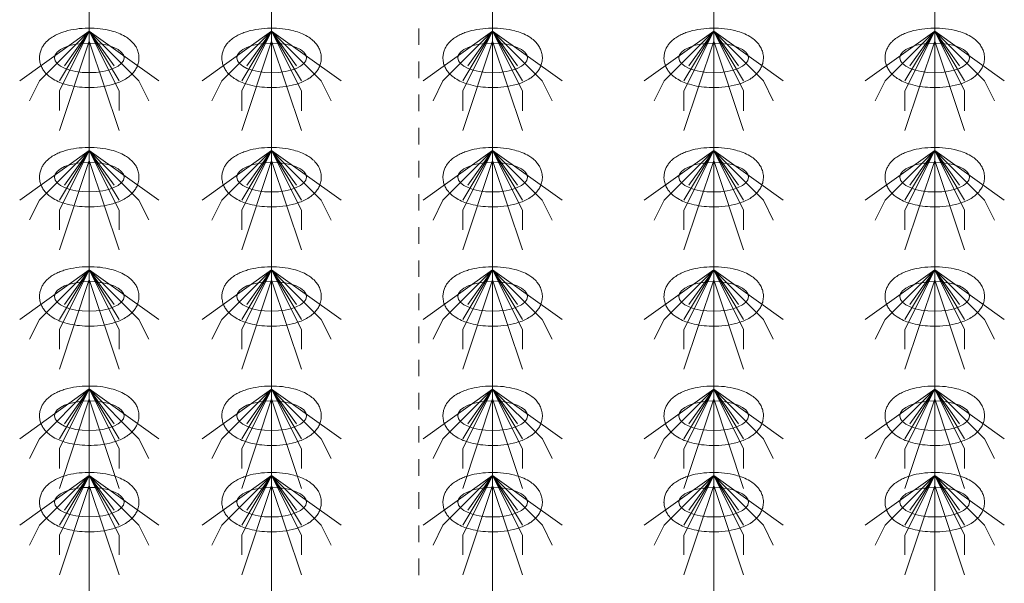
# Model space of a CAD drawing. Header units: metres. Extents: x 703769 to 722343, y 4313031 to 4317457.
# Tile 13 of 256: x 707636.11 to 707642.06, y 4313305.06 to 4313308.46. Entities that reach past the tile are written whole.
import ezdxf

# ---------------------------------------------------------------- set-up
doc = ezdxf.new("R2010")
doc.units = ezdxf.units.M
doc.header["$LTSCALE"] = 0.5
doc.linetypes.add('虚线', pattern=[2, 1, -1])
for name, color, linetype, lineweight in [('粗实线层', 7, 'Continuous', 35), ('虚线层', 6, '虚线', 18), ('设备', 6, 'Continuous', 18)]:
    doc.layers.add(name, color=color, linetype=linetype, lineweight=lineweight)

# ---------------------------------------------------------------- blocks, each defined once
blk = doc.blocks.new('hh_1')
at = {"layer": '设备'}
for p, q in [((-268840, 164960), (-268910, 164910)), ((-268840, 164960), (-268890, 164910)), ((-268840, 164960), (-268870, 164900)), ((-268840, 164960), (-268870, 164910)), ((-268840, 164960), (-268865, 164925)), ((-268840, 164960), (-268790, 164910)), ((-268840, 164960), (-268815, 164925)), ((-268840, 164960), (-268770, 164910)), ((-268840, 164960), (-268810, 164910)), ((-268840, 164960), (-268810, 164900)), ((-268840, 164950), (-268870, 164860)), ((-268840, 164950), (-268810, 164860)), ((-268890, 164910), (-268900, 164890)), ((-268790, 164910), (-268780, 164890)), ((-268870, 164900), (-268870, 164880)), ((-268810, 164900), (-268810, 164880))]:
    blk.add_line(p, q, dxfattribs=at)
blk = doc.blocks.new('dawda')
at = {"layer": '虚线层', "color": 7}
blk.add_line((523973.88, 31270.22), (523973.88, 34897.72), dxfattribs=at)
at = {"layer": '设备', "color": 7}
for p, q in [((523642.28, 33373.42), (523642.28, 31373.42)), ((523825.8, 33373.42), (523825.8, 31373.38)), ((524048.27, 33373.42), (524048.27, 31373.38)), ((524270.74, 33373.42), (524270.74, 31373.38)), ((524493.21, 33373.42), (524493.21, 31373.38))]:
    blk.add_line(p, q, dxfattribs=at)
for centre in [(523642.27, 32390.59), (523825.81, 32390.55), (524048.27, 32390.55), (524270.74, 32390.55), (524493.21, 32390.55), (523642.27, 32270.59), (523825.81, 32270.55), (524048.27, 32270.55), (524270.74, 32270.55), (524493.21, 32270.55), (523642.27, 32150.59), (523825.81, 32150.55), (524048.27, 32150.55), (524270.74, 32150.55), (524493.21, 32150.55), (523642.27, 32030.59), (523825.81, 32030.55), (524048.28, 32030.55), (524270.74, 32030.55), (524493.21, 32030.55), (523642.28, 31943.64), (523825.81, 31943.61), (524048.28, 31943.61), (524270.75, 31943.61), (524493.22, 31943.61)]:
    blk.add_ellipse(centre, major_axis=(-35.04, 0), ratio=0.42498, dxfattribs=at)
for points in [[(523592.23, 32390.59), (523592.23, 32391.99), (523592.37, 32393.38), (523592.9, 32396.08), (523593.3, 32397.38), (523594.26, 32399.82), (523594.84, 32400.96), (523596.12, 32403.08), (523596.82, 32404.06), (523598.29, 32405.86), (523599.07, 32406.69), (523601.19, 32408.72), (523602.57, 32409.82), (523605.43, 32411.78), (523606.91, 32412.65), (523609.96, 32414.21), (523611.53, 32414.91), (523614.75, 32416.17), (523616.41, 32416.73), (523621.69, 32418.28), (523625.46, 32419.06), (523633.21, 32420.14), (523637.2, 32420.43), (523645.19, 32420.52), (523649.19, 32420.32), (523657.02, 32419.42), (523660.84, 32418.72), (523667, 32417.11), (523669.43, 32416.32), (523674.12, 32414.46), (523676.37, 32413.38), (523680.03, 32411.19), (523681.49, 32410.19), (523684.29, 32407.89), (523685.63, 32406.59), (523687.77, 32404.01), (523688.61, 32402.83), (523690.1, 32400.21), (523690.75, 32398.78), (523691.74, 32395.72), (523692.08, 32394.08), (523692.37, 32390.74), (523692.31, 32389.04), (523691.82, 32385.74), (523691.38, 32384.15), (523690.22, 32381.2), (523689.51, 32379.84), (523687.92, 32377.36), (523687.05, 32376.24), (523685.2, 32374.19), (523684.23, 32373.27), (523682.23, 32371.58), (523681.2, 32370.82), (523678.42, 32368.96), (523676.62, 32367.97), (523672.91, 32366.21), (523670.99, 32365.44), (523667.03, 32364.1), (523664.99, 32363.51), (523658.93, 32362.07), (523654.77, 32361.42), (523646.28, 32360.69), (523641.95, 32360.61), (523634.23, 32360.97), (523630.81, 32361.32), (523624.16, 32362.39), (523620.93, 32363.11), (523615.46, 32364.74), (523613.16, 32365.57), (523608.74, 32367.53), (523606.61, 32368.65), (523603.18, 32370.91), (523601.82, 32371.94), (523599.22, 32374.29), (523597.97, 32375.61), (523596.02, 32378.24), (523595.25, 32379.45), (523593.92, 32382.11), (523593.36, 32383.55), (523592.55, 32386.6), (523592.3, 32388.21), (523592.24, 32390.09), (523592.23, 32390.34), (523592.23, 32390.59)], [(523775.77, 32390.55), (523775.77, 32391.95), (523775.91, 32393.35), (523776.44, 32396.04), (523776.83, 32397.34), (523777.8, 32399.78), (523778.38, 32400.93), (523779.65, 32403.04), (523780.35, 32404.02), (523781.83, 32405.83), (523782.61, 32406.66), (523784.72, 32408.69), (523786.11, 32409.78), (523788.97, 32411.75), (523790.45, 32412.61), (523793.5, 32414.18), (523795.07, 32414.87), (523798.29, 32416.13), (523799.95, 32416.69), (523805.23, 32418.24), (523808.99, 32419.03), (523816.75, 32420.1), (523820.73, 32420.39), (523828.72, 32420.48), (523832.73, 32420.28), (523840.56, 32419.38), (523844.37, 32418.69), (523850.54, 32417.07), (523852.97, 32416.29), (523857.65, 32414.42), (523859.9, 32413.34), (523863.56, 32411.16), (523865.02, 32410.15), (523867.82, 32407.86), (523869.17, 32406.56), (523871.31, 32403.98), (523872.14, 32402.79), (523873.63, 32400.18), (523874.28, 32398.75), (523875.28, 32395.68), (523875.62, 32394.05), (523875.91, 32390.7), (523875.85, 32389), (523875.35, 32385.71), (523874.91, 32384.12), (523873.76, 32381.17), (523873.05, 32379.81), (523871.46, 32377.32), (523870.58, 32376.2), (523868.74, 32374.16), (523867.77, 32373.23), (523865.77, 32371.55), (523864.74, 32370.78), (523861.95, 32368.92), (523860.16, 32367.93), (523856.45, 32366.17), (523854.53, 32365.41), (523850.57, 32364.06), (523848.52, 32363.48), (523842.46, 32362.03), (523838.3, 32361.38), (523829.82, 32360.65), (523825.49, 32360.57), (523817.76, 32360.94), (523814.35, 32361.28), (523807.7, 32362.35), (523804.47, 32363.07), (523798.99, 32364.71), (523796.69, 32365.54), (523792.27, 32367.49), (523790.15, 32368.62), (523786.71, 32370.88), (523785.35, 32371.91), (523782.75, 32374.25), (523781.51, 32375.58), (523779.55, 32378.2), (523778.79, 32379.42), (523777.46, 32382.07), (523776.9, 32383.51), (523776.09, 32386.56), (523775.84, 32388.17), (523775.77, 32390.05), (523775.77, 32390.3), (523775.77, 32390.55)], [(523998.24, 32390.55), (523998.24, 32391.95), (523998.38, 32393.35), (523998.91, 32396.04), (523999.3, 32397.34), (524000.27, 32399.78), (524000.84, 32400.93), (524002.12, 32403.04), (524002.82, 32404.02), (524004.3, 32405.83), (524005.07, 32406.66), (524007.19, 32408.69), (524008.57, 32409.78), (524011.44, 32411.75), (524012.92, 32412.61), (524015.96, 32414.18), (524017.53, 32414.87), (524020.76, 32416.13), (524022.41, 32416.69), (524027.69, 32418.24), (524031.46, 32419.03), (524039.21, 32420.1), (524043.2, 32420.39), (524051.19, 32420.48), (524055.2, 32420.28), (524063.02, 32419.38), (524066.84, 32418.69), (524073, 32417.07), (524075.44, 32416.29), (524080.12, 32414.42), (524082.37, 32413.34), (524086.03, 32411.16), (524087.49, 32410.15), (524090.29, 32407.86), (524091.64, 32406.56), (524093.77, 32403.98), (524094.61, 32402.79), (524096.1, 32400.18), (524096.75, 32398.75), (524097.75, 32395.68), (524098.09, 32394.05), (524098.37, 32390.7), (524098.32, 32389), (524097.82, 32385.71), (524097.38, 32384.12), (524096.23, 32381.17), (524095.51, 32379.81), (524093.92, 32377.32), (524093.05, 32376.2), (524091.21, 32374.16), (524090.24, 32373.23), (524088.24, 32371.55), (524087.2, 32370.78), (524084.42, 32368.92), (524082.63, 32367.93), (524078.92, 32366.17), (524077, 32365.41), (524073.03, 32364.06), (524070.99, 32363.48), (524064.93, 32362.03), (524060.77, 32361.38), (524052.28, 32360.65), (524047.96, 32360.57), (524040.23, 32360.94), (524036.81, 32361.28), (524030.17, 32362.35), (524026.94, 32363.07), (524021.46, 32364.71), (524019.16, 32365.54), (524014.74, 32367.49), (524012.61, 32368.62), (524009.18, 32370.88), (524007.82, 32371.91), (524005.22, 32374.25), (524003.98, 32375.58), (524002.02, 32378.2), (524001.25, 32379.42), (523999.93, 32382.07), (523999.36, 32383.51), (523998.56, 32386.56), (523998.31, 32388.17), (523998.24, 32390.05), (523998.24, 32390.3), (523998.24, 32390.55)], [(524220.71, 32390.55), (524220.71, 32391.95), (524220.85, 32393.35), (524221.38, 32396.04), (524221.77, 32397.34), (524222.74, 32399.78), (524223.31, 32400.93), (524224.59, 32403.04), (524225.29, 32404.02), (524226.76, 32405.83), (524227.54, 32406.66), (524229.66, 32408.69), (524231.04, 32409.78), (524233.9, 32411.75), (524235.38, 32412.61), (524238.43, 32414.18), (524240, 32414.87), (524243.23, 32416.13), (524244.88, 32416.69), (524250.16, 32418.24), (524253.93, 32419.03), (524261.68, 32420.1), (524265.67, 32420.39), (524273.66, 32420.48), (524277.67, 32420.28), (524285.49, 32419.38), (524289.31, 32418.69), (524295.47, 32417.07), (524297.91, 32416.29), (524302.59, 32414.42), (524304.84, 32413.34), (524308.5, 32411.16), (524309.96, 32410.15), (524312.76, 32407.86), (524314.11, 32406.56), (524316.24, 32403.98), (524317.08, 32402.79), (524318.57, 32400.18), (524319.22, 32398.75), (524320.21, 32395.68), (524320.56, 32394.05), (524320.84, 32390.7), (524320.79, 32389), (524320.29, 32385.71), (524319.85, 32384.12), (524318.69, 32381.17), (524317.98, 32379.81), (524316.39, 32377.32), (524315.52, 32376.2), (524313.67, 32374.16), (524312.7, 32373.23), (524310.7, 32371.55), (524309.67, 32370.78), (524306.89, 32368.92), (524305.1, 32367.93), (524301.38, 32366.17), (524299.46, 32365.41), (524295.5, 32364.06), (524293.46, 32363.48), (524287.4, 32362.03), (524283.24, 32361.38), (524274.75, 32360.65), (524270.43, 32360.57), (524262.7, 32360.94), (524259.28, 32361.28), (524252.63, 32362.35), (524249.4, 32363.07), (524243.93, 32364.71), (524241.63, 32365.54), (524237.21, 32367.49), (524235.08, 32368.62), (524231.65, 32370.88), (524230.29, 32371.91), (524227.69, 32374.25), (524226.45, 32375.58), (524224.49, 32378.2), (524223.72, 32379.42), (524222.39, 32382.07), (524221.83, 32383.51), (524221.02, 32386.56), (524220.78, 32388.17), (524220.71, 32390.05), (524220.71, 32390.3), (524220.71, 32390.55)], [(524443.17, 32390.55), (524443.17, 32391.95), (524443.31, 32393.35), (524443.84, 32396.04), (524444.24, 32397.34), (524445.2, 32399.78), (524445.78, 32400.93), (524447.06, 32403.04), (524447.76, 32404.02), (524449.23, 32405.83), (524450.01, 32406.66), (524452.13, 32408.69), (524453.51, 32409.78), (524456.37, 32411.75), (524457.85, 32412.61), (524460.9, 32414.18), (524462.47, 32414.87), (524465.69, 32416.13), (524467.35, 32416.69), (524472.63, 32418.24), (524476.4, 32419.03), (524484.15, 32420.1), (524488.14, 32420.39), (524496.13, 32420.48), (524500.13, 32420.28), (524507.96, 32419.38), (524511.78, 32418.69), (524517.94, 32417.07), (524520.37, 32416.29), (524525.06, 32414.42), (524527.31, 32413.34), (524530.97, 32411.16), (524532.43, 32410.15), (524535.23, 32407.86), (524536.57, 32406.56), (524538.71, 32403.98), (524539.55, 32402.79), (524541.04, 32400.18), (524541.69, 32398.75), (524542.68, 32395.68), (524543.02, 32394.05), (524543.31, 32390.7), (524543.25, 32389), (524542.76, 32385.71), (524542.32, 32384.12), (524541.16, 32381.17), (524540.45, 32379.81), (524538.86, 32377.32), (524537.99, 32376.2), (524536.14, 32374.16), (524535.17, 32373.23), (524533.17, 32371.55), (524532.14, 32370.78), (524529.36, 32368.92), (524527.56, 32367.93), (524523.85, 32366.17), (524521.93, 32365.41), (524517.97, 32364.06), (524515.93, 32363.48), (524509.87, 32362.03), (524505.71, 32361.38), (524497.22, 32360.65), (524492.89, 32360.57), (524485.17, 32360.94), (524481.75, 32361.28), (524475.1, 32362.35), (524471.87, 32363.07), (524466.4, 32364.71), (524464.1, 32365.54), (524459.68, 32367.49), (524457.55, 32368.62), (524454.12, 32370.88), (524452.76, 32371.91), (524450.16, 32374.25), (524448.91, 32375.58), (524446.96, 32378.2), (524446.19, 32379.42), (524444.86, 32382.07), (524444.3, 32383.51), (524443.49, 32386.56), (524443.24, 32388.17), (524443.18, 32390.05), (524443.17, 32390.3), (524443.17, 32390.55)], [(523592.23, 32270.59), (523592.23, 32271.99), (523592.37, 32273.38), (523592.9, 32276.08), (523593.3, 32277.38), (523594.26, 32279.82), (523594.84, 32280.96), (523596.12, 32283.08), (523596.82, 32284.06), (523598.29, 32285.86), (523599.07, 32286.69), (523601.19, 32288.72), (523602.57, 32289.82), (523605.43, 32291.78), (523606.91, 32292.65), (523609.96, 32294.21), (523611.53, 32294.91), (523614.75, 32296.17), (523616.41, 32296.73), (523621.69, 32298.28), (523625.46, 32299.06), (523633.21, 32300.14), (523637.2, 32300.43), (523645.19, 32300.52), (523649.19, 32300.32), (523657.02, 32299.42), (523660.84, 32298.72), (523667, 32297.11), (523669.43, 32296.32), (523674.12, 32294.46), (523676.37, 32293.38), (523680.03, 32291.19), (523681.49, 32290.19), (523684.29, 32287.89), (523685.63, 32286.59), (523687.77, 32284.01), (523688.61, 32282.83), (523690.1, 32280.21), (523690.75, 32278.78), (523691.74, 32275.72), (523692.08, 32274.08), (523692.37, 32270.74), (523692.31, 32269.04), (523691.82, 32265.74), (523691.38, 32264.15), (523690.22, 32261.2), (523689.51, 32259.84), (523687.92, 32257.36), (523687.05, 32256.24), (523685.2, 32254.19), (523684.23, 32253.27), (523682.23, 32251.58), (523681.2, 32250.82), (523678.42, 32248.96), (523676.62, 32247.97), (523672.91, 32246.21), (523670.99, 32245.44), (523667.03, 32244.1), (523664.99, 32243.51), (523658.93, 32242.07), (523654.77, 32241.42), (523646.28, 32240.69), (523641.95, 32240.61), (523634.23, 32240.97), (523630.81, 32241.32), (523624.16, 32242.39), (523620.93, 32243.11), (523615.46, 32244.74), (523613.16, 32245.57), (523608.74, 32247.53), (523606.61, 32248.65), (523603.18, 32250.91), (523601.82, 32251.94), (523599.22, 32254.29), (523597.97, 32255.61), (523596.02, 32258.24), (523595.25, 32259.45), (523593.92, 32262.11), (523593.36, 32263.55), (523592.55, 32266.6), (523592.3, 32268.21), (523592.24, 32270.09), (523592.23, 32270.34), (523592.23, 32270.59)], [(523775.77, 32270.55), (523775.77, 32271.95), (523775.91, 32273.35), (523776.44, 32276.04), (523776.83, 32277.34), (523777.8, 32279.78), (523778.38, 32280.93), (523779.65, 32283.04), (523780.35, 32284.02), (523781.83, 32285.83), (523782.61, 32286.66), (523784.72, 32288.69), (523786.11, 32289.78), (523788.97, 32291.75), (523790.45, 32292.61), (523793.5, 32294.18), (523795.07, 32294.87), (523798.29, 32296.13), (523799.95, 32296.69), (523805.23, 32298.24), (523808.99, 32299.03), (523816.75, 32300.1), (523820.73, 32300.39), (523828.72, 32300.48), (523832.73, 32300.28), (523840.56, 32299.38), (523844.37, 32298.69), (523850.54, 32297.07), (523852.97, 32296.29), (523857.65, 32294.42), (523859.9, 32293.34), (523863.56, 32291.16), (523865.02, 32290.15), (523867.82, 32287.86), (523869.17, 32286.56), (523871.31, 32283.98), (523872.14, 32282.79), (523873.63, 32280.18), (523874.28, 32278.75), (523875.28, 32275.68), (523875.62, 32274.05), (523875.91, 32270.7), (523875.85, 32269), (523875.35, 32265.71), (523874.91, 32264.12), (523873.76, 32261.17), (523873.05, 32259.81), (523871.46, 32257.32), (523870.58, 32256.2), (523868.74, 32254.16), (523867.77, 32253.23), (523865.77, 32251.55), (523864.74, 32250.78), (523861.95, 32248.92), (523860.16, 32247.93), (523856.45, 32246.17), (523854.53, 32245.41), (523850.57, 32244.06), (523848.52, 32243.48), (523842.46, 32242.03), (523838.3, 32241.38), (523829.82, 32240.65), (523825.49, 32240.57), (523817.76, 32240.94), (523814.35, 32241.28), (523807.7, 32242.35), (523804.47, 32243.07), (523798.99, 32244.71), (523796.69, 32245.54), (523792.27, 32247.49), (523790.15, 32248.62), (523786.71, 32250.88), (523785.35, 32251.91), (523782.75, 32254.25), (523781.51, 32255.58), (523779.55, 32258.2), (523778.79, 32259.42), (523777.46, 32262.07), (523776.9, 32263.51), (523776.09, 32266.56), (523775.84, 32268.17), (523775.77, 32270.05), (523775.77, 32270.3), (523775.77, 32270.55)], [(523998.24, 32270.55), (523998.24, 32271.95), (523998.38, 32273.35), (523998.91, 32276.04), (523999.3, 32277.34), (524000.27, 32279.78), (524000.84, 32280.93), (524002.12, 32283.04), (524002.82, 32284.02), (524004.3, 32285.83), (524005.07, 32286.66), (524007.19, 32288.69), (524008.57, 32289.78), (524011.44, 32291.75), (524012.92, 32292.61), (524015.96, 32294.18), (524017.53, 32294.87), (524020.76, 32296.13), (524022.41, 32296.69), (524027.69, 32298.24), (524031.46, 32299.03), (524039.21, 32300.1), (524043.2, 32300.39), (524051.19, 32300.48), (524055.2, 32300.28), (524063.02, 32299.38), (524066.84, 32298.69), (524073, 32297.07), (524075.44, 32296.29), (524080.12, 32294.42), (524082.37, 32293.34), (524086.03, 32291.16), (524087.49, 32290.15), (524090.29, 32287.86), (524091.64, 32286.56), (524093.77, 32283.98), (524094.61, 32282.79), (524096.1, 32280.18), (524096.75, 32278.75), (524097.75, 32275.68), (524098.09, 32274.05), (524098.37, 32270.7), (524098.32, 32269), (524097.82, 32265.71), (524097.38, 32264.12), (524096.23, 32261.17), (524095.51, 32259.81), (524093.92, 32257.32), (524093.05, 32256.2), (524091.21, 32254.16), (524090.24, 32253.23), (524088.24, 32251.55), (524087.2, 32250.78), (524084.42, 32248.92), (524082.63, 32247.93), (524078.92, 32246.17), (524077, 32245.41), (524073.03, 32244.06), (524070.99, 32243.48), (524064.93, 32242.03), (524060.77, 32241.38), (524052.28, 32240.65), (524047.96, 32240.57), (524040.23, 32240.94), (524036.81, 32241.28), (524030.17, 32242.35), (524026.94, 32243.07), (524021.46, 32244.71), (524019.16, 32245.54), (524014.74, 32247.49), (524012.61, 32248.62), (524009.18, 32250.88), (524007.82, 32251.91), (524005.22, 32254.25), (524003.98, 32255.58), (524002.02, 32258.2), (524001.25, 32259.42), (523999.93, 32262.07), (523999.36, 32263.51), (523998.56, 32266.56), (523998.31, 32268.17), (523998.24, 32270.05), (523998.24, 32270.3), (523998.24, 32270.55)], [(524220.71, 32270.55), (524220.71, 32271.95), (524220.85, 32273.35), (524221.38, 32276.04), (524221.77, 32277.34), (524222.74, 32279.78), (524223.31, 32280.93), (524224.59, 32283.04), (524225.29, 32284.02), (524226.76, 32285.83), (524227.54, 32286.66), (524229.66, 32288.69), (524231.04, 32289.78), (524233.9, 32291.75), (524235.38, 32292.61), (524238.43, 32294.18), (524240, 32294.87), (524243.23, 32296.13), (524244.88, 32296.69), (524250.16, 32298.24), (524253.93, 32299.03), (524261.68, 32300.1), (524265.67, 32300.39), (524273.66, 32300.48), (524277.67, 32300.28), (524285.49, 32299.38), (524289.31, 32298.69), (524295.47, 32297.07), (524297.91, 32296.29), (524302.59, 32294.42), (524304.84, 32293.34), (524308.5, 32291.16), (524309.96, 32290.15), (524312.76, 32287.86), (524314.11, 32286.56), (524316.24, 32283.98), (524317.08, 32282.79), (524318.57, 32280.18), (524319.22, 32278.75), (524320.21, 32275.68), (524320.56, 32274.05), (524320.84, 32270.7), (524320.79, 32269), (524320.29, 32265.71), (524319.85, 32264.12), (524318.69, 32261.17), (524317.98, 32259.81), (524316.39, 32257.32), (524315.52, 32256.2), (524313.67, 32254.16), (524312.7, 32253.23), (524310.7, 32251.55), (524309.67, 32250.78), (524306.89, 32248.92), (524305.1, 32247.93), (524301.38, 32246.17), (524299.46, 32245.41), (524295.5, 32244.06), (524293.46, 32243.48), (524287.4, 32242.03), (524283.24, 32241.38), (524274.75, 32240.65), (524270.43, 32240.57), (524262.7, 32240.94), (524259.28, 32241.28), (524252.63, 32242.35), (524249.4, 32243.07), (524243.93, 32244.71), (524241.63, 32245.54), (524237.21, 32247.49), (524235.08, 32248.62), (524231.65, 32250.88), (524230.29, 32251.91), (524227.69, 32254.25), (524226.45, 32255.58), (524224.49, 32258.2), (524223.72, 32259.42), (524222.39, 32262.07), (524221.83, 32263.51), (524221.02, 32266.56), (524220.78, 32268.17), (524220.71, 32270.05), (524220.71, 32270.3), (524220.71, 32270.55)], [(524443.17, 32270.55), (524443.17, 32271.95), (524443.31, 32273.35), (524443.84, 32276.04), (524444.24, 32277.34), (524445.2, 32279.78), (524445.78, 32280.93), (524447.06, 32283.04), (524447.76, 32284.02), (524449.23, 32285.83), (524450.01, 32286.66), (524452.13, 32288.69), (524453.51, 32289.78), (524456.37, 32291.75), (524457.85, 32292.61), (524460.9, 32294.18), (524462.47, 32294.87), (524465.69, 32296.13), (524467.35, 32296.69), (524472.63, 32298.24), (524476.4, 32299.03), (524484.15, 32300.1), (524488.14, 32300.39), (524496.13, 32300.48), (524500.13, 32300.28), (524507.96, 32299.38), (524511.78, 32298.69), (524517.94, 32297.07), (524520.37, 32296.29), (524525.06, 32294.42), (524527.31, 32293.34), (524530.97, 32291.16), (524532.43, 32290.15), (524535.23, 32287.86), (524536.57, 32286.56), (524538.71, 32283.98), (524539.55, 32282.79), (524541.04, 32280.18), (524541.69, 32278.75), (524542.68, 32275.68), (524543.02, 32274.05), (524543.31, 32270.7), (524543.25, 32269), (524542.76, 32265.71), (524542.32, 32264.12), (524541.16, 32261.17), (524540.45, 32259.81), (524538.86, 32257.32), (524537.99, 32256.2), (524536.14, 32254.16), (524535.17, 32253.23), (524533.17, 32251.55), (524532.14, 32250.78), (524529.36, 32248.92), (524527.56, 32247.93), (524523.85, 32246.17), (524521.93, 32245.41), (524517.97, 32244.06), (524515.93, 32243.48), (524509.87, 32242.03), (524505.71, 32241.38), (524497.22, 32240.65), (524492.89, 32240.57), (524485.17, 32240.94), (524481.75, 32241.28), (524475.1, 32242.35), (524471.87, 32243.07), (524466.4, 32244.71), (524464.1, 32245.54), (524459.68, 32247.49), (524457.55, 32248.62), (524454.12, 32250.88), (524452.76, 32251.91), (524450.16, 32254.25), (524448.91, 32255.58), (524446.96, 32258.2), (524446.19, 32259.42), (524444.86, 32262.07), (524444.3, 32263.51), (524443.49, 32266.56), (524443.24, 32268.17), (524443.18, 32270.05), (524443.17, 32270.3), (524443.17, 32270.55)], [(523592.23, 32150.59), (523592.23, 32151.99), (523592.37, 32153.38), (523592.9, 32156.08), (523593.3, 32157.38), (523594.26, 32159.82), (523594.84, 32160.96), (523596.12, 32163.08), (523596.82, 32164.06), (523598.29, 32165.86), (523599.07, 32166.69), (523601.19, 32168.72), (523602.57, 32169.82), (523605.43, 32171.78), (523606.91, 32172.65), (523609.96, 32174.21), (523611.53, 32174.91), (523614.75, 32176.17), (523616.41, 32176.73), (523621.69, 32178.28), (523625.46, 32179.06), (523633.21, 32180.14), (523637.2, 32180.43), (523645.19, 32180.52), (523649.19, 32180.32), (523657.02, 32179.42), (523660.84, 32178.72), (523667, 32177.11), (523669.43, 32176.32), (523674.12, 32174.46), (523676.37, 32173.38), (523680.03, 32171.19), (523681.49, 32170.19), (523684.29, 32167.89), (523685.63, 32166.59), (523687.77, 32164.01), (523688.61, 32162.83), (523690.1, 32160.21), (523690.75, 32158.78), (523691.74, 32155.72), (523692.08, 32154.08), (523692.37, 32150.74), (523692.31, 32149.04), (523691.82, 32145.74), (523691.38, 32144.15), (523690.22, 32141.2), (523689.51, 32139.84), (523687.92, 32137.36), (523687.05, 32136.24), (523685.2, 32134.19), (523684.23, 32133.27), (523682.23, 32131.58), (523681.2, 32130.82), (523678.42, 32128.96), (523676.62, 32127.97), (523672.91, 32126.21), (523670.99, 32125.44), (523667.03, 32124.1), (523664.99, 32123.51), (523658.93, 32122.07), (523654.77, 32121.42), (523646.28, 32120.69), (523641.95, 32120.61), (523634.23, 32120.97), (523630.81, 32121.32), (523624.16, 32122.39), (523620.93, 32123.11), (523615.46, 32124.74), (523613.16, 32125.57), (523608.74, 32127.53), (523606.61, 32128.65), (523603.18, 32130.91), (523601.82, 32131.94), (523599.22, 32134.29), (523597.97, 32135.61), (523596.02, 32138.24), (523595.25, 32139.45), (523593.92, 32142.11), (523593.36, 32143.55), (523592.55, 32146.6), (523592.3, 32148.21), (523592.24, 32150.09), (523592.23, 32150.34), (523592.23, 32150.59)], [(523775.77, 32150.55), (523775.77, 32151.95), (523775.91, 32153.35), (523776.44, 32156.04), (523776.83, 32157.34), (523777.8, 32159.78), (523778.38, 32160.93), (523779.65, 32163.04), (523780.35, 32164.02), (523781.83, 32165.83), (523782.61, 32166.66), (523784.72, 32168.69), (523786.11, 32169.78), (523788.97, 32171.75), (523790.45, 32172.61), (523793.5, 32174.18), (523795.07, 32174.87), (523798.29, 32176.13), (523799.95, 32176.69), (523805.23, 32178.24), (523808.99, 32179.03), (523816.75, 32180.1), (523820.73, 32180.39), (523828.72, 32180.48), (523832.73, 32180.28), (523840.56, 32179.38), (523844.37, 32178.69), (523850.54, 32177.07), (523852.97, 32176.29), (523857.65, 32174.42), (523859.9, 32173.34), (523863.56, 32171.16), (523865.02, 32170.15), (523867.82, 32167.86), (523869.17, 32166.56), (523871.31, 32163.98), (523872.14, 32162.79), (523873.63, 32160.18), (523874.28, 32158.75), (523875.28, 32155.68), (523875.62, 32154.05), (523875.91, 32150.7), (523875.85, 32149), (523875.35, 32145.71), (523874.91, 32144.12), (523873.76, 32141.17), (523873.05, 32139.81), (523871.46, 32137.32), (523870.58, 32136.2), (523868.74, 32134.16), (523867.77, 32133.23), (523865.77, 32131.55), (523864.74, 32130.78), (523861.95, 32128.92), (523860.16, 32127.93), (523856.45, 32126.17), (523854.53, 32125.41), (523850.57, 32124.06), (523848.52, 32123.48), (523842.46, 32122.03), (523838.3, 32121.38), (523829.82, 32120.65), (523825.49, 32120.57), (523817.76, 32120.94), (523814.35, 32121.28), (523807.7, 32122.35), (523804.47, 32123.07), (523798.99, 32124.71), (523796.69, 32125.54), (523792.27, 32127.49), (523790.15, 32128.62), (523786.71, 32130.88), (523785.35, 32131.91), (523782.75, 32134.25), (523781.51, 32135.58), (523779.55, 32138.2), (523778.79, 32139.42), (523777.46, 32142.07), (523776.9, 32143.51), (523776.09, 32146.56), (523775.84, 32148.17), (523775.77, 32150.05), (523775.77, 32150.3), (523775.77, 32150.55)], [(523998.24, 32150.55), (523998.24, 32151.95), (523998.38, 32153.35), (523998.91, 32156.04), (523999.3, 32157.34), (524000.27, 32159.78), (524000.84, 32160.93), (524002.12, 32163.04), (524002.82, 32164.02), (524004.3, 32165.83), (524005.07, 32166.66), (524007.19, 32168.69), (524008.57, 32169.78), (524011.44, 32171.75), (524012.92, 32172.61), (524015.96, 32174.18), (524017.53, 32174.87), (524020.76, 32176.13), (524022.41, 32176.69), (524027.69, 32178.24), (524031.46, 32179.03), (524039.21, 32180.1), (524043.2, 32180.39), (524051.19, 32180.48), (524055.2, 32180.28), (524063.02, 32179.38), (524066.84, 32178.69), (524073, 32177.07), (524075.44, 32176.29), (524080.12, 32174.42), (524082.37, 32173.34), (524086.03, 32171.16), (524087.49, 32170.15), (524090.29, 32167.86), (524091.64, 32166.56), (524093.77, 32163.98), (524094.61, 32162.79), (524096.1, 32160.18), (524096.75, 32158.75), (524097.75, 32155.68), (524098.09, 32154.05), (524098.37, 32150.7), (524098.32, 32149), (524097.82, 32145.71), (524097.38, 32144.12), (524096.23, 32141.17), (524095.51, 32139.81), (524093.92, 32137.32), (524093.05, 32136.2), (524091.21, 32134.16), (524090.24, 32133.23), (524088.24, 32131.55), (524087.2, 32130.78), (524084.42, 32128.92), (524082.63, 32127.93), (524078.92, 32126.17), (524077, 32125.41), (524073.03, 32124.06), (524070.99, 32123.48), (524064.93, 32122.03), (524060.77, 32121.38), (524052.28, 32120.65), (524047.96, 32120.57), (524040.23, 32120.94), (524036.81, 32121.28), (524030.17, 32122.35), (524026.94, 32123.07), (524021.46, 32124.71), (524019.16, 32125.54), (524014.74, 32127.49), (524012.61, 32128.62), (524009.18, 32130.88), (524007.82, 32131.91), (524005.22, 32134.25), (524003.98, 32135.58), (524002.02, 32138.2), (524001.25, 32139.42), (523999.93, 32142.07), (523999.36, 32143.51), (523998.56, 32146.56), (523998.31, 32148.17), (523998.24, 32150.05), (523998.24, 32150.3), (523998.24, 32150.55)], [(524220.71, 32150.55), (524220.71, 32151.95), (524220.85, 32153.35), (524221.38, 32156.04), (524221.77, 32157.34), (524222.74, 32159.78), (524223.31, 32160.93), (524224.59, 32163.04), (524225.29, 32164.02), (524226.76, 32165.83), (524227.54, 32166.66), (524229.66, 32168.69), (524231.04, 32169.78), (524233.9, 32171.75), (524235.38, 32172.61), (524238.43, 32174.18), (524240, 32174.87), (524243.23, 32176.13), (524244.88, 32176.69), (524250.16, 32178.24), (524253.93, 32179.03), (524261.68, 32180.1), (524265.67, 32180.39), (524273.66, 32180.48), (524277.67, 32180.28), (524285.49, 32179.38), (524289.31, 32178.69), (524295.47, 32177.07), (524297.91, 32176.29), (524302.59, 32174.42), (524304.84, 32173.34), (524308.5, 32171.16), (524309.96, 32170.15), (524312.76, 32167.86), (524314.11, 32166.56), (524316.24, 32163.98), (524317.08, 32162.79), (524318.57, 32160.18), (524319.22, 32158.75), (524320.21, 32155.68), (524320.56, 32154.05), (524320.84, 32150.7), (524320.79, 32149), (524320.29, 32145.71), (524319.85, 32144.12), (524318.69, 32141.17), (524317.98, 32139.81), (524316.39, 32137.32), (524315.52, 32136.2), (524313.67, 32134.16), (524312.7, 32133.23), (524310.7, 32131.55), (524309.67, 32130.78), (524306.89, 32128.92), (524305.1, 32127.93), (524301.38, 32126.17), (524299.46, 32125.41), (524295.5, 32124.06), (524293.46, 32123.48), (524287.4, 32122.03), (524283.24, 32121.38), (524274.75, 32120.65), (524270.43, 32120.57), (524262.7, 32120.94), (524259.28, 32121.28), (524252.63, 32122.35), (524249.4, 32123.07), (524243.93, 32124.71), (524241.63, 32125.54), (524237.21, 32127.49), (524235.08, 32128.62), (524231.65, 32130.88), (524230.29, 32131.91), (524227.69, 32134.25), (524226.45, 32135.58), (524224.49, 32138.2), (524223.72, 32139.42), (524222.39, 32142.07), (524221.83, 32143.51), (524221.02, 32146.56), (524220.78, 32148.17), (524220.71, 32150.05), (524220.71, 32150.3), (524220.71, 32150.55)], [(524443.17, 32150.55), (524443.17, 32151.95), (524443.31, 32153.35), (524443.84, 32156.04), (524444.24, 32157.34), (524445.2, 32159.78), (524445.78, 32160.93), (524447.06, 32163.04), (524447.76, 32164.02), (524449.23, 32165.83), (524450.01, 32166.66), (524452.13, 32168.69), (524453.51, 32169.78), (524456.37, 32171.75), (524457.85, 32172.61), (524460.9, 32174.18), (524462.47, 32174.87), (524465.69, 32176.13), (524467.35, 32176.69), (524472.63, 32178.24), (524476.4, 32179.03), (524484.15, 32180.1), (524488.14, 32180.39), (524496.13, 32180.48), (524500.13, 32180.28), (524507.96, 32179.38), (524511.78, 32178.69), (524517.94, 32177.07), (524520.37, 32176.29), (524525.06, 32174.42), (524527.31, 32173.34), (524530.97, 32171.16), (524532.43, 32170.15), (524535.23, 32167.86), (524536.57, 32166.56), (524538.71, 32163.98), (524539.55, 32162.79), (524541.04, 32160.18), (524541.69, 32158.75), (524542.68, 32155.68), (524543.02, 32154.05), (524543.31, 32150.7), (524543.25, 32149), (524542.76, 32145.71), (524542.32, 32144.12), (524541.16, 32141.17), (524540.45, 32139.81), (524538.86, 32137.32), (524537.99, 32136.2), (524536.14, 32134.16), (524535.17, 32133.23), (524533.17, 32131.55), (524532.14, 32130.78), (524529.36, 32128.92), (524527.56, 32127.93), (524523.85, 32126.17), (524521.93, 32125.41), (524517.97, 32124.06), (524515.93, 32123.48), (524509.87, 32122.03), (524505.71, 32121.38), (524497.22, 32120.65), (524492.89, 32120.57), (524485.17, 32120.94), (524481.75, 32121.28), (524475.1, 32122.35), (524471.87, 32123.07), (524466.4, 32124.71), (524464.1, 32125.54), (524459.68, 32127.49), (524457.55, 32128.62), (524454.12, 32130.88), (524452.76, 32131.91), (524450.16, 32134.25), (524448.91, 32135.58), (524446.96, 32138.2), (524446.19, 32139.42), (524444.86, 32142.07), (524444.3, 32143.51), (524443.49, 32146.56), (524443.24, 32148.17), (524443.18, 32150.05), (524443.17, 32150.3), (524443.17, 32150.55)], [(523592.24, 32030.59), (523592.24, 32031.99), (523592.38, 32033.38), (523592.91, 32036.08), (523593.3, 32037.38), (523594.27, 32039.82), (523594.84, 32040.96), (523596.12, 32043.08), (523596.82, 32044.06), (523598.3, 32045.86), (523599.07, 32046.69), (523601.19, 32048.72), (523602.57, 32049.82), (523605.43, 32051.78), (523606.91, 32052.65), (523609.96, 32054.21), (523611.53, 32054.91), (523614.76, 32056.17), (523616.41, 32056.73), (523621.69, 32058.28), (523625.46, 32059.06), (523633.21, 32060.14), (523637.2, 32060.43), (523645.19, 32060.52), (523649.2, 32060.32), (523657.02, 32059.42), (523660.84, 32058.72), (523667, 32057.11), (523669.44, 32056.32), (523674.12, 32054.46), (523676.37, 32053.38), (523680.03, 32051.19), (523681.49, 32050.19), (523684.29, 32047.89), (523685.64, 32046.59), (523687.77, 32044.01), (523688.61, 32042.83), (523690.1, 32040.21), (523690.75, 32038.78), (523691.75, 32035.72), (523692.09, 32034.08), (523692.37, 32030.74), (523692.32, 32029.04), (523691.82, 32025.74), (523691.38, 32024.15), (523690.22, 32021.2), (523689.51, 32019.84), (523687.92, 32017.36), (523687.05, 32016.24), (523685.2, 32014.19), (523684.24, 32013.27), (523682.23, 32011.58), (523681.2, 32010.82), (523678.42, 32008.96), (523676.63, 32007.97), (523672.91, 32006.21), (523670.99, 32005.44), (523667.03, 32004.1), (523664.99, 32003.51), (523658.93, 32002.07), (523654.77, 32001.42), (523646.28, 32000.69), (523641.96, 32000.61), (523634.23, 32000.97), (523630.81, 32001.32), (523624.17, 32002.39), (523620.94, 32003.11), (523615.46, 32004.74), (523613.16, 32005.57), (523608.74, 32007.53), (523606.61, 32008.65), (523603.18, 32010.91), (523601.82, 32011.94), (523599.22, 32014.29), (523597.98, 32015.61), (523596.02, 32018.24), (523595.25, 32019.45), (523593.92, 32022.11), (523593.36, 32023.55), (523592.55, 32026.6), (523592.31, 32028.21), (523592.24, 32030.09), (523592.24, 32030.34), (523592.24, 32030.59)], [(523775.77, 32030.55), (523775.77, 32031.95), (523775.91, 32033.35), (523776.44, 32036.04), (523776.83, 32037.34), (523777.8, 32039.78), (523778.38, 32040.93), (523779.66, 32043.04), (523780.36, 32044.02), (523781.83, 32045.83), (523782.61, 32046.66), (523784.73, 32048.69), (523786.11, 32049.78), (523788.97, 32051.75), (523790.45, 32052.61), (523793.5, 32054.18), (523795.07, 32054.87), (523798.29, 32056.13), (523799.95, 32056.69), (523805.23, 32058.24), (523808.99, 32059.03), (523816.75, 32060.1), (523820.73, 32060.39), (523828.73, 32060.48), (523832.73, 32060.28), (523840.56, 32059.38), (523844.38, 32058.69), (523850.54, 32057.07), (523852.97, 32056.29), (523857.66, 32054.42), (523859.91, 32053.34), (523863.56, 32051.16), (523865.02, 32050.15), (523867.83, 32047.86), (523869.17, 32046.56), (523871.31, 32043.98), (523872.15, 32042.79), (523873.64, 32040.18), (523874.29, 32038.75), (523875.28, 32035.68), (523875.62, 32034.05), (523875.91, 32030.7), (523875.85, 32029), (523875.35, 32025.71), (523874.92, 32024.12), (523873.76, 32021.17), (523873.05, 32019.81), (523871.46, 32017.32), (523870.58, 32016.2), (523868.74, 32014.16), (523867.77, 32013.23), (523865.77, 32011.55), (523864.74, 32010.78), (523861.96, 32008.92), (523860.16, 32007.93), (523856.45, 32006.17), (523854.53, 32005.41), (523850.57, 32004.06), (523848.53, 32003.48), (523842.46, 32002.03), (523838.31, 32001.38), (523829.82, 32000.65), (523825.49, 32000.57), (523817.77, 32000.94), (523814.35, 32001.28), (523807.7, 32002.35), (523804.47, 32003.07), (523799, 32004.71), (523796.7, 32005.54), (523792.27, 32007.49), (523790.15, 32008.62), (523786.71, 32010.88), (523785.36, 32011.91), (523782.76, 32014.25), (523781.51, 32015.58), (523779.55, 32018.2), (523778.79, 32019.42), (523777.46, 32022.07), (523776.9, 32023.51), (523776.09, 32026.56), (523775.84, 32028.17), (523775.78, 32030.05), (523775.77, 32030.3), (523775.77, 32030.55)], [(523998.24, 32030.55), (523998.24, 32031.95), (523998.38, 32033.35), (523998.91, 32036.04), (523999.3, 32037.34), (524000.27, 32039.78), (524000.85, 32040.93), (524002.12, 32043.04), (524002.82, 32044.02), (524004.3, 32045.83), (524005.08, 32046.66), (524007.19, 32048.69), (524008.58, 32049.78), (524011.44, 32051.75), (524012.92, 32052.61), (524015.97, 32054.18), (524017.54, 32054.87), (524020.76, 32056.13), (524022.42, 32056.69), (524027.7, 32058.24), (524031.46, 32059.03), (524039.22, 32060.1), (524043.2, 32060.39), (524051.2, 32060.48), (524055.2, 32060.28), (524063.03, 32059.38), (524066.84, 32058.69), (524073.01, 32057.07), (524075.44, 32056.29), (524080.12, 32054.42), (524082.37, 32053.34), (524086.03, 32051.16), (524087.49, 32050.15), (524090.29, 32047.86), (524091.64, 32046.56), (524093.78, 32043.98), (524094.62, 32042.79), (524096.11, 32040.18), (524096.75, 32038.75), (524097.75, 32035.68), (524098.09, 32034.05), (524098.38, 32030.7), (524098.32, 32029), (524097.82, 32025.71), (524097.38, 32024.12), (524096.23, 32021.17), (524095.52, 32019.81), (524093.93, 32017.32), (524093.05, 32016.2), (524091.21, 32014.16), (524090.24, 32013.23), (524088.24, 32011.55), (524087.21, 32010.78), (524084.42, 32008.92), (524082.63, 32007.93), (524078.92, 32006.17), (524077, 32005.41), (524073.04, 32004.06), (524071, 32003.48), (524064.93, 32002.03), (524060.77, 32001.38), (524052.29, 32000.65), (524047.96, 32000.57), (524040.23, 32000.94), (524036.82, 32001.28), (524030.17, 32002.35), (524026.94, 32003.07), (524021.46, 32004.71), (524019.17, 32005.54), (524014.74, 32007.49), (524012.62, 32008.62), (524009.18, 32010.88), (524007.82, 32011.91), (524005.22, 32014.25), (524003.98, 32015.58), (524002.02, 32018.2), (524001.26, 32019.42), (523999.93, 32022.07), (523999.37, 32023.51), (523998.56, 32026.56), (523998.31, 32028.17), (523998.25, 32030.05), (523998.24, 32030.3), (523998.24, 32030.55)], [(524220.71, 32030.55), (524220.71, 32031.95), (524220.85, 32033.35), (524221.38, 32036.04), (524221.77, 32037.34), (524222.74, 32039.78), (524223.32, 32040.93), (524224.59, 32043.04), (524225.29, 32044.02), (524226.77, 32045.83), (524227.54, 32046.66), (524229.66, 32048.69), (524231.04, 32049.78), (524233.91, 32051.75), (524235.39, 32052.61), (524238.43, 32054.18), (524240, 32054.87), (524243.23, 32056.13), (524244.88, 32056.69), (524250.16, 32058.24), (524253.93, 32059.03), (524261.68, 32060.1), (524265.67, 32060.39), (524273.66, 32060.48), (524277.67, 32060.28), (524285.49, 32059.38), (524289.31, 32058.69), (524295.47, 32057.07), (524297.91, 32056.29), (524302.59, 32054.42), (524304.84, 32053.34), (524308.5, 32051.16), (524309.96, 32050.15), (524312.76, 32047.86), (524314.11, 32046.56), (524316.24, 32043.98), (524317.08, 32042.79), (524318.57, 32040.18), (524319.22, 32038.75), (524320.22, 32035.68), (524320.56, 32034.05), (524320.85, 32030.7), (524320.79, 32029), (524320.29, 32025.71), (524319.85, 32024.12), (524318.7, 32021.17), (524317.98, 32019.81), (524316.4, 32017.32), (524315.52, 32016.2), (524313.68, 32014.16), (524312.71, 32013.23), (524310.71, 32011.55), (524309.67, 32010.78), (524306.89, 32008.92), (524305.1, 32007.93), (524301.39, 32006.17), (524299.47, 32005.41), (524295.5, 32004.06), (524293.46, 32003.48), (524287.4, 32002.03), (524283.24, 32001.38), (524274.75, 32000.65), (524270.43, 32000.57), (524262.7, 32000.94), (524259.29, 32001.28), (524252.64, 32002.35), (524249.41, 32003.07), (524243.93, 32004.71), (524241.63, 32005.54), (524237.21, 32007.49), (524235.08, 32008.62), (524231.65, 32010.88), (524230.29, 32011.91), (524227.69, 32014.25), (524226.45, 32015.58), (524224.49, 32018.2), (524223.72, 32019.42), (524222.4, 32022.07), (524221.84, 32023.51), (524221.03, 32026.56), (524220.78, 32028.17), (524220.71, 32030.05), (524220.71, 32030.3), (524220.71, 32030.55)], [(524443.18, 32030.55), (524443.18, 32031.95), (524443.32, 32033.35), (524443.85, 32036.04), (524444.24, 32037.34), (524445.21, 32039.78), (524445.78, 32040.93), (524447.06, 32043.04), (524447.76, 32044.02), (524449.24, 32045.83), (524450.01, 32046.66), (524452.13, 32048.69), (524453.51, 32049.78), (524456.37, 32051.75), (524457.85, 32052.61), (524460.9, 32054.18), (524462.47, 32054.87), (524465.7, 32056.13), (524467.35, 32056.69), (524472.63, 32058.24), (524476.4, 32059.03), (524484.15, 32060.1), (524488.14, 32060.39), (524496.13, 32060.48), (524500.14, 32060.28), (524507.96, 32059.38), (524511.78, 32058.69), (524517.94, 32057.07), (524520.38, 32056.29), (524525.06, 32054.42), (524527.31, 32053.34), (524530.97, 32051.16), (524532.43, 32050.15), (524535.23, 32047.86), (524536.58, 32046.56), (524538.71, 32043.98), (524539.55, 32042.79), (524541.04, 32040.18), (524541.69, 32038.75), (524542.69, 32035.68), (524543.03, 32034.05), (524543.31, 32030.7), (524543.26, 32029), (524542.76, 32025.71), (524542.32, 32024.12), (524541.16, 32021.17), (524540.45, 32019.81), (524538.86, 32017.32), (524537.99, 32016.2), (524536.14, 32014.16), (524535.18, 32013.23), (524533.17, 32011.55), (524532.14, 32010.78), (524529.36, 32008.92), (524527.57, 32007.93), (524523.85, 32006.17), (524521.93, 32005.41), (524517.97, 32004.06), (524515.93, 32003.48), (524509.87, 32002.03), (524505.71, 32001.38), (524497.22, 32000.65), (524492.9, 32000.57), (524485.17, 32000.94), (524481.75, 32001.28), (524475.11, 32002.35), (524471.88, 32003.07), (524466.4, 32004.71), (524464.1, 32005.54), (524459.68, 32007.49), (524457.55, 32008.62), (524454.12, 32010.88), (524452.76, 32011.91), (524450.16, 32014.25), (524448.92, 32015.58), (524446.96, 32018.2), (524446.19, 32019.42), (524444.86, 32022.07), (524444.3, 32023.51), (524443.49, 32026.56), (524443.25, 32028.17), (524443.18, 32030.05), (524443.18, 32030.3), (524443.18, 32030.55)], [(523592.24, 31943.64), (523592.24, 31945.04), (523592.38, 31946.44), (523592.91, 31949.13), (523593.3, 31950.43), (523594.27, 31952.87), (523594.85, 31954.01), (523596.12, 31956.13), (523596.82, 31957.11), (523598.3, 31958.92), (523599.08, 31959.75), (523601.19, 31961.77), (523602.58, 31962.87), (523605.44, 31964.83), (523606.92, 31965.7), (523609.97, 31967.27), (523611.54, 31967.96), (523614.76, 31969.22), (523616.42, 31969.78), (523621.7, 31971.33), (523625.46, 31972.12), (523633.22, 31973.19), (523637.2, 31973.48), (523645.2, 31973.57), (523649.2, 31973.37), (523657.03, 31972.47), (523660.84, 31971.78), (523667.01, 31970.16), (523669.44, 31969.37), (523674.12, 31967.51), (523676.37, 31966.43), (523680.03, 31964.25), (523681.49, 31963.24), (523684.29, 31960.94), (523685.64, 31959.65), (523687.78, 31957.07), (523688.61, 31955.88), (523690.1, 31953.27), (523690.75, 31951.84), (523691.75, 31948.77), (523692.09, 31947.14), (523692.38, 31943.79), (523692.32, 31942.09), (523691.82, 31938.8), (523691.38, 31937.21), (523690.23, 31934.26), (523689.52, 31932.9), (523687.93, 31930.41), (523687.05, 31929.29), (523685.21, 31927.24), (523684.24, 31926.32), (523682.24, 31924.63), (523681.21, 31923.87), (523678.42, 31922.01), (523676.63, 31921.02), (523672.92, 31919.26), (523671, 31918.5), (523667.04, 31917.15), (523665, 31916.57), (523658.93, 31915.12), (523654.77, 31914.47), (523646.29, 31913.74), (523641.96, 31913.66), (523634.23, 31914.02), (523630.82, 31914.37), (523624.17, 31915.44), (523620.94, 31916.16), (523615.46, 31917.8), (523613.17, 31918.63), (523608.74, 31920.58), (523606.62, 31921.7), (523603.18, 31923.97), (523601.82, 31925), (523599.22, 31927.34), (523597.98, 31928.66), (523596.02, 31931.29), (523595.26, 31932.51), (523593.93, 31935.16), (523593.37, 31936.6), (523592.56, 31939.65), (523592.31, 31941.26), (523592.25, 31943.14), (523592.24, 31943.39), (523592.24, 31943.64)], [(523775.78, 31943.61), (523775.78, 31945), (523775.92, 31946.4), (523776.45, 31949.1), (523776.84, 31950.39), (523777.81, 31952.83), (523778.38, 31953.98), (523779.66, 31956.1), (523780.36, 31957.08), (523781.84, 31958.88), (523782.61, 31959.71), (523784.73, 31961.74), (523786.11, 31962.84), (523788.97, 31964.8), (523790.45, 31965.67), (523793.5, 31967.23), (523795.07, 31967.93), (523798.3, 31969.18), (523799.95, 31969.74), (523805.23, 31971.3), (523809, 31972.08), (523816.75, 31973.16), (523820.74, 31973.45), (523828.73, 31973.53), (523832.74, 31973.33), (523840.56, 31972.44), (523844.38, 31971.74), (523850.54, 31970.12), (523852.98, 31969.34), (523857.66, 31967.47), (523859.91, 31966.4), (523863.57, 31964.21), (523865.03, 31963.21), (523867.83, 31960.91), (523869.18, 31959.61), (523871.31, 31957.03), (523872.15, 31955.85), (523873.64, 31953.23), (523874.29, 31951.8), (523875.29, 31948.74), (523875.63, 31947.1), (523875.91, 31943.76), (523875.86, 31942.05), (523875.36, 31938.76), (523874.92, 31937.17), (523873.76, 31934.22), (523873.05, 31932.86), (523871.46, 31930.38), (523870.59, 31929.25), (523868.74, 31927.21), (523867.78, 31926.29), (523865.77, 31924.6), (523864.74, 31923.83), (523861.96, 31921.98), (523860.17, 31920.99), (523856.45, 31919.23), (523854.53, 31918.46), (523850.57, 31917.11), (523848.53, 31916.53), (523842.47, 31915.08), (523838.31, 31914.44), (523829.82, 31913.7), (523825.5, 31913.62), (523817.77, 31913.99), (523814.35, 31914.34), (523807.71, 31915.41), (523804.48, 31916.13), (523799, 31917.76), (523796.7, 31918.59), (523792.28, 31920.55), (523790.15, 31921.67), (523786.72, 31923.93), (523785.36, 31924.96), (523782.76, 31927.31), (523781.52, 31928.63), (523779.56, 31931.26), (523778.79, 31932.47), (523777.46, 31935.13), (523776.9, 31936.57), (523776.09, 31939.62), (523775.85, 31941.23), (523775.78, 31943.1), (523775.78, 31943.35), (523775.78, 31943.61)], [(523998.24, 31943.61), (523998.24, 31945), (523998.38, 31946.4), (523998.92, 31949.1), (523999.31, 31950.39), (524000.27, 31952.83), (524000.85, 31953.98), (524002.13, 31956.1), (524002.83, 31957.08), (524004.3, 31958.88), (524005.08, 31959.71), (524007.2, 31961.74), (524008.58, 31962.84), (524011.44, 31964.8), (524012.92, 31965.67), (524015.97, 31967.23), (524017.54, 31967.93), (524020.76, 31969.18), (524022.42, 31969.74), (524027.7, 31971.3), (524031.47, 31972.08), (524039.22, 31973.16), (524043.21, 31973.45), (524051.2, 31973.53), (524055.2, 31973.33), (524063.03, 31972.44), (524066.85, 31971.74), (524073.01, 31970.12), (524075.44, 31969.34), (524080.13, 31967.47), (524082.38, 31966.4), (524086.04, 31964.21), (524087.5, 31963.21), (524090.3, 31960.91), (524091.64, 31959.61), (524093.78, 31957.03), (524094.62, 31955.85), (524096.11, 31953.23), (524096.76, 31951.8), (524097.75, 31948.74), (524098.09, 31947.1), (524098.38, 31943.76), (524098.32, 31942.05), (524097.83, 31938.76), (524097.39, 31937.17), (524096.23, 31934.22), (524095.52, 31932.86), (524093.93, 31930.38), (524093.06, 31929.25), (524091.21, 31927.21), (524090.24, 31926.29), (524088.24, 31924.6), (524087.21, 31923.83), (524084.43, 31921.98), (524082.63, 31920.99), (524078.92, 31919.23), (524077, 31918.46), (524073.04, 31917.11), (524071, 31916.53), (524064.94, 31915.08), (524060.78, 31914.44), (524052.29, 31913.7), (524047.96, 31913.62), (524040.24, 31913.99), (524036.82, 31914.34), (524030.17, 31915.41), (524026.94, 31916.13), (524021.47, 31917.76), (524019.17, 31918.59), (524014.75, 31920.55), (524012.62, 31921.67), (524009.19, 31923.93), (524007.83, 31924.96), (524005.23, 31927.31), (524003.98, 31928.63), (524002.03, 31931.26), (524001.26, 31932.47), (523999.93, 31935.13), (523999.37, 31936.57), (523998.56, 31939.62), (523998.32, 31941.23), (523998.25, 31943.1), (523998.24, 31943.35), (523998.24, 31943.61)], [(524220.71, 31943.61), (524220.71, 31945), (524220.85, 31946.4), (524221.38, 31949.1), (524221.77, 31950.39), (524222.74, 31952.83), (524223.32, 31953.98), (524224.6, 31956.1), (524225.3, 31957.08), (524226.77, 31958.88), (524227.55, 31959.71), (524229.66, 31961.74), (524231.05, 31962.84), (524233.91, 31964.8), (524235.39, 31965.67), (524238.44, 31967.23), (524240.01, 31967.93), (524243.23, 31969.18), (524244.89, 31969.74), (524250.17, 31971.3), (524253.93, 31972.08), (524261.69, 31973.16), (524265.67, 31973.45), (524273.67, 31973.53), (524277.67, 31973.33), (524285.5, 31972.44), (524289.32, 31971.74), (524295.48, 31970.12), (524297.91, 31969.34), (524302.6, 31967.47), (524304.84, 31966.4), (524308.5, 31964.21), (524309.96, 31963.21), (524312.77, 31960.91), (524314.11, 31959.61), (524316.25, 31957.03), (524317.09, 31955.85), (524318.58, 31953.23), (524319.23, 31951.8), (524320.22, 31948.74), (524320.56, 31947.1), (524320.85, 31943.76), (524320.79, 31942.05), (524320.29, 31938.76), (524319.85, 31937.17), (524318.7, 31934.22), (524317.99, 31932.86), (524316.4, 31930.38), (524315.52, 31929.25), (524313.68, 31927.21), (524312.71, 31926.29), (524310.71, 31924.6), (524309.68, 31923.83), (524306.9, 31921.98), (524305.1, 31920.99), (524301.39, 31919.23), (524299.47, 31918.46), (524295.51, 31917.11), (524293.47, 31916.53), (524287.4, 31915.08), (524283.24, 31914.44), (524274.76, 31913.7), (524270.43, 31913.62), (524262.71, 31913.99), (524259.29, 31914.34), (524252.64, 31915.41), (524249.41, 31916.13), (524243.94, 31917.76), (524241.64, 31918.59), (524237.21, 31920.55), (524235.09, 31921.67), (524231.65, 31923.93), (524230.29, 31924.96), (524227.69, 31927.31), (524226.45, 31928.63), (524224.49, 31931.26), (524223.73, 31932.47), (524222.4, 31935.13), (524221.84, 31936.57), (524221.03, 31939.62), (524220.78, 31941.23), (524220.72, 31943.1), (524220.71, 31943.35), (524220.71, 31943.61)], [(524443.18, 31943.61), (524443.18, 31945), (524443.32, 31946.4), (524443.85, 31949.1), (524444.24, 31950.39), (524445.21, 31952.83), (524445.79, 31953.98), (524447.06, 31956.1), (524447.76, 31957.08), (524449.24, 31958.88), (524450.02, 31959.71), (524452.13, 31961.74), (524453.52, 31962.84), (524456.38, 31964.8), (524457.86, 31965.67), (524460.91, 31967.23), (524462.48, 31967.93), (524465.7, 31969.18), (524467.36, 31969.74), (524472.64, 31971.3), (524476.4, 31972.08), (524484.16, 31973.16), (524488.14, 31973.45), (524496.14, 31973.53), (524500.14, 31973.33), (524507.97, 31972.44), (524511.78, 31971.74), (524517.95, 31970.12), (524520.38, 31969.34), (524525.06, 31967.47), (524527.31, 31966.4), (524530.97, 31964.21), (524532.43, 31963.21), (524535.23, 31960.91), (524536.58, 31959.61), (524538.72, 31957.03), (524539.55, 31955.85), (524541.04, 31953.23), (524541.69, 31951.8), (524542.69, 31948.74), (524543.03, 31947.1), (524543.32, 31943.76), (524543.26, 31942.05), (524542.76, 31938.76), (524542.32, 31937.17), (524541.17, 31934.22), (524540.46, 31932.86), (524538.87, 31930.38), (524537.99, 31929.25), (524536.15, 31927.21), (524535.18, 31926.29), (524533.18, 31924.6), (524532.15, 31923.83), (524529.36, 31921.98), (524527.57, 31920.99), (524523.86, 31919.23), (524521.94, 31918.46), (524517.98, 31917.11), (524515.94, 31916.53), (524509.87, 31915.08), (524505.71, 31914.44), (524497.23, 31913.7), (524492.9, 31913.62), (524485.17, 31913.99), (524481.76, 31914.34), (524475.11, 31915.41), (524471.88, 31916.13), (524466.4, 31917.76), (524464.11, 31918.59), (524459.68, 31920.55), (524457.56, 31921.67), (524454.12, 31923.93), (524452.76, 31924.96), (524450.16, 31927.31), (524448.92, 31928.63), (524446.96, 31931.26), (524446.2, 31932.47), (524444.87, 31935.13), (524444.31, 31936.57), (524443.5, 31939.62), (524443.25, 31941.23), (524443.19, 31943.1), (524443.18, 31943.35), (524443.18, 31943.61)]]:
    blk.add_open_spline(points, degree=3, knots=[0, 0, 0, 0, 3.423083, 3.423083, 6.846165, 6.846165, 10.269248, 10.269248, 13.69233, 13.69233, 17.115413, 17.115413, 22.728666, 22.728666, 28.341919, 28.341919, 33.955172, 33.955172, 39.568425, 39.568425, 51.436002, 51.436002, 63.303578, 63.303578, 75.171154, 75.171154, 87.03873, 87.03873, 95.224368, 95.224368, 103.410005, 103.410005, 109.145122, 109.145122, 114.880238, 114.880238, 119.003115, 119.003115, 123.125991, 123.125991, 127.248868, 127.248868, 131.371745, 131.371745, 135.494621, 135.494621, 139.617498, 139.617498, 143.740375, 143.740375, 147.863251, 147.863251, 151.986128, 151.986128, 158.708917, 158.708917, 165.431705, 165.431705, 172.154493, 172.154493, 184.909814, 184.909814, 197.665135, 197.665135, 207.937, 207.937, 218.208864, 218.208864, 226.104489, 226.104489, 234.000115, 234.000115, 239.456, 239.456, 244.911884, 244.911884, 248.896322, 248.896322, 252.88076, 252.88076, 256.865198, 256.865198, 257.481358, 257.481358, 257.481358, 257.481358], dxfattribs=at)
at = {"layer": '设备', "color": 7, "xscale": -1}
for p in [(254802.27, -132542.52), (254985.81, -132542.56), (255208.27, -132542.56), (255430.74, -132542.56), (255653.21, -132542.56), (254802.27, -132662.52), (254985.81, -132662.56), (255208.27, -132662.56), (255430.74, -132662.56), (255653.21, -132662.56), (254802.27, -132782.52), (254985.81, -132782.56), (255208.27, -132782.56), (255430.74, -132782.56), (255653.21, -132782.56), (254802.27, -132902.52), (254985.81, -132902.56), (255208.28, -132902.56), (255430.74, -132902.56), (255653.21, -132902.56), (254802.28, -132989.47), (254985.81, -132989.5), (255208.28, -132989.5), (255430.75, -132989.5), (255653.22, -132989.5)]:
    blk.add_blockref('hh_1', p, dxfattribs=at)

msp = doc.modelspace()

# ---------------------------------------------------------------- block references
at = {"layer": '粗实线层', "xscale": 0.006, "yscale": 0.006, "zscale": 0.006}
msp.add_blockref('dawda', (704494.6802, 4313113.8882), dxfattribs=at)

doc.saveas('drawing.dxf')
